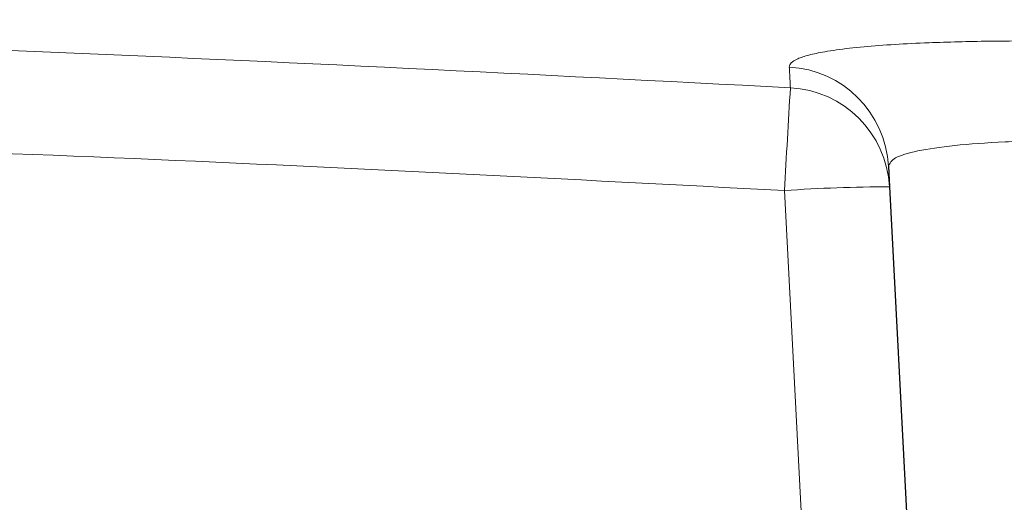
# Paper-space layout 'Blatt5' of a CAD drawing. Header units: millimetres. Extents: x 5 to 418, y 2 to 292.
# Tile 24 of 29: x 266.92 to 278.62, y 227.31 to 233.05. Entities that reach past the tile are written whole.
import ezdxf

# ---------------------------------------------------------------- set-up
doc = ezdxf.new("R2010")
doc.units = ezdxf.units.MM

psp = doc.layouts.new('Blatt5')

# ---------------------------------------------------------------- linework, layer by layer
at = {"color": 7, "linetype": 'Continuous', "lineweight": 25}
for p, q in [((277.2409, 231.3045), (277.2537, 231.0595)), ((277.2537, 231.0595), (278.0527, 215.8154))]:
    psp.add_line(p, q, dxfattribs=at)
at = {"color": 7, "linetype": 'Continuous', "lineweight": 18}
psp.add_line((276.3301, 224.822), (276.0055, 231.0159), dxfattribs=at)
for centre, radius, start, end in [((275.9954, 231.2375), 1.2473, 3.08319, 86.8841), ((646.4776, 210.2335), 371.0546, 176.600261, 176.789239), ((276.0083, 230.9923), 1.2472, 3.08711, 86.88943), ((277.2551, 213.132), 17.9275, 90.00424, 93.99698)]:
    psp.add_arc(centre, radius, start, end, dxfattribs=at)
for points, knots in [([(212.92, 231.8248), (215.5933, 231.9993), (220.9405, 232.3484), (228.9731, 232.7083), (237.0135, 232.9481), (244.52, 233.0485), (251.4885, 233.0418), (258.8022, 232.9383), (267.0006, 232.7056), (273.0505, 232.3937), (276.076, 232.2377)], [0, 0, 0, 0, 0.1271652, 0.2543633, 0.3816605, 0.5089907, 0.6107068, 0.7124397, 0.856196, 1, 1, 1, 1]), ([(276.0632, 232.483), (276.0674, 232.5001), (276.0758, 232.5347), (276.1565, 232.5821), (276.288, 232.6261), (276.4507, 232.6606), (276.6647, 232.6941), (276.9322, 232.7245), (277.304, 232.7527), (277.6856, 232.7717), (278.1768, 232.7874), (278.8012, 232.7958), (279.4987, 232.7914), (280.2405, 232.7773), (281.0238, 232.7533), (281.8181, 232.7181), (282.5805, 232.6772), (283.1736, 232.6409), (283.6205, 232.6092), (283.7701, 232.5985)], [0, 0, 0, 0, 0.0527778, 0.1059359, 0.1595622, 0.2135814, 0.2464744, 0.3104447, 0.3703549, 0.4272725, 0.4714773, 0.5576968, 0.6401502, 0.6842307, 0.7702026, 0.8524105, 0.8891242, 0.9629022, 1, 1, 1, 1]), ([(276.076, 232.2377), (276.0724, 232.3073), (276.0681, 232.3896), (276.0638, 232.4705), (276.0632, 232.483)], [0, 0, 0, 0, 0.84603613, 1, 1, 1, 1]), ([(276.0055, 231.0159), (273.431, 231.1506), (268.2814, 231.42), (260.5481, 231.6721), (252.8091, 231.8127), (244.9751, 231.8307), (237.0492, 231.7247), (229.0324, 231.4858), (221.0163, 231.1268), (215.6768, 230.7783), (213.0067, 230.604)], [0, 0, 0, 0, 0.1226782, 0.2453859, 0.3681827, 0.4910092, 0.6181743, 0.7453724, 0.8726697, 1, 1, 1, 1]), ([(283.6802, 231.4209), (283.1824, 231.4604), (282.3263, 231.5283), (281.167, 231.5854), (280.2071, 231.6141), (279.3453, 231.6175), (278.6011, 231.5975), (278.002, 231.554), (277.5636, 231.4895), (277.289, 231.4068), (277.2569, 231.3386), (277.2409, 231.3045)], [0, 0, 0, 0, 0.147362, 0.253446, 0.3595279, 0.4659546, 0.5723823, 0.6792694, 0.7861599, 0.893078, 1, 1, 1, 1])]:
    psp.add_open_spline(points, degree=3, knots=knots, dxfattribs=at)

doc.saveas('drawing.dxf')
